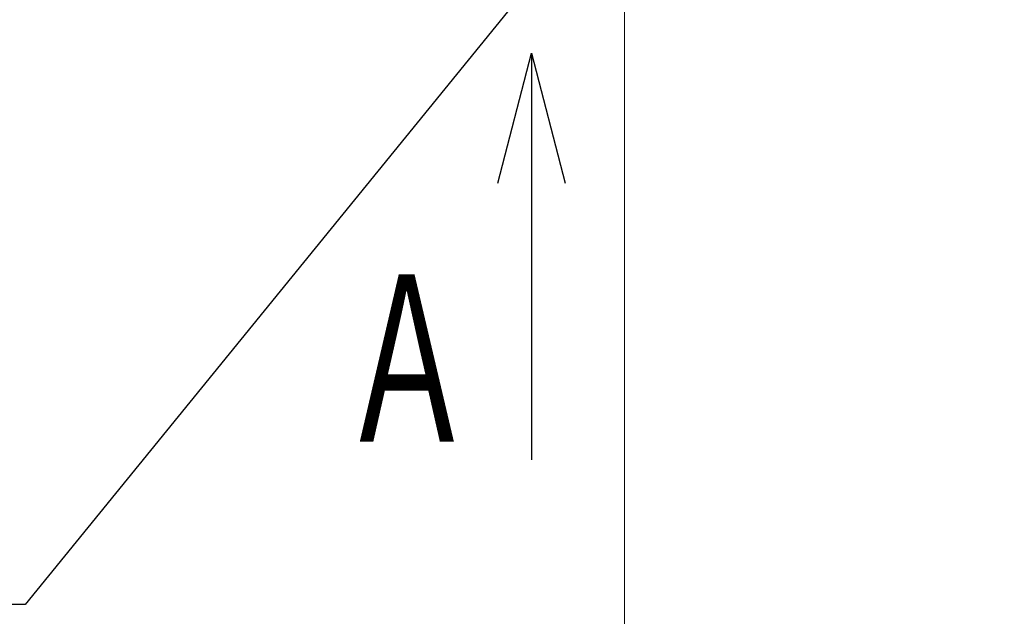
# Model space of a CAD drawing. Header units: millimetres. Extents: x 0 to 1071, y 0 to 742.
# Tile 80 of 128: x 256 to 302, y 395 to 422. Entities that reach past the tile are written whole.
import ezdxf

# ---------------------------------------------------------------- set-up
doc = ezdxf.new("R2010")
doc.units = ezdxf.units.MM
doc.header["$LTSCALE"] = 0.454724
doc.layers.add('NoLayerName_001', color=7, linetype='Continuous')
doc.styles.get("Standard").update_dxf_attribs({"font": 'txt', "bigfont": 'extfont2'})
doc.dimstyles.get("Standard").update_dxf_attribs({"dimtxt": 2.5, "dimasz": 2.5, "dimexe": 1, "dimexo": 1, "dimtad": 1, "dimdec": 3, "dimzin": 0, "dimdsep": 46, "dimtxsty": 'Standard', "dimcen": 2.5, "dimadec": 3, "dimazin": 0, "dimtfac": 0.75, "dimtdec": 3, "dimtmove": 0, "dimatfit": 3, "dimfxl": 1, "dimarcsym": 0})

# ---------------------------------------------------------------- blocks, each defined once
blk = doc.blocks.new('_OPEN30')
at = {"color": 0, "linetype": 'ByBlock', "lineweight": -2}
for p, q in [((-1, 0.267949), (0, 0)), ((0, 0), (-1, -0.267949)), ((0, 0), (-1, 0))]:
    blk.add_line(p, q, dxfattribs=at)
blk = doc.blocks.new('*D138')
at = {"layer": 'Defpoints', "color": 0}
for p in [(284.276, 426.781), (443.276, 422.9), (284.276, 331.25)]:
    blk.add_point(p, dxfattribs=at)
at = {"layer": 'NoLayerName_001', "color": 0, "linetype": 'Continuous', "lineweight": 13}
for p, q in [((284.276, 424.281), (284.276, 328.75)), ((443.276, 420.4), (443.276, 328.75)), ((439.526, 331.25), (288.026, 331.25))]:
    blk.add_line(p, q, dxfattribs=at)
at = {"layer": 'NoLayerName_001', "color": 0, "lineweight": 13, "xscale": 3.75, "yscale": 3.75, "zscale": 3.75, "rotation": 180}
blk.add_blockref('_OPEN30', (284.276, 331.25), dxfattribs=at)
at = {"layer": 'NoLayerName_001', "color": 0, "lineweight": 13, "xscale": 3.75, "yscale": 3.75, "zscale": 3.75}
blk.add_blockref('_OPEN30', (443.276, 331.25), dxfattribs=at)
at = {"layer": 'NoLayerName_001', "color": 0, "lineweight": 13, "insert": (363.776, 338.217), "char_height": 8.75, "attachment_point": 5}
blk.add_mtext('\\W0.8000;159', dxfattribs=at)

msp = doc.modelspace()

# ---------------------------------------------------------------- texts
at = {"layer": 'NoLayerName_001', "color": 3, "lineweight": 13, "insert": (277.4806, 401.7124), "char_height": 8.75, "attachment_point": 9}
msp.add_mtext('\\A1;\\W0.6667;Ａ', dxfattribs=at)

# ---------------------------------------------------------------- dimensions: what is measured, and where the dimension line sits
at = {"layer": 'NoLayerName_001', "color": 3, "linetype": 'Continuous', "lineweight": 13}
dim = msp.add_linear_dim(base=(284.2765, 331.25), p1=(443.2765, 422.9), p2=(284.2765, 426.7808), angle=180, text='\\W0.8000;<>', dimstyle='Standard', override={"dimtxt": 8.75, "dimasz": 3.75, "dimexe": 2.5, "dimexo": 2.5, "dimgap": 2.5, "dimzin": 8, "dimblk": 'OPEN30', "dimclrd": 0, "dimclre": 0, "dimclrt": 0, "dimtp": 0, "dimtm": 0, "dimlwd": 13, "dimlwe": 13}, dxfattribs=at)
dim.commit()
dim.dimension.update_dxf_attribs({"geometry": '*D138', "text_midpoint": (363.7765, 331.25), "dimtype": 160})

# ---------------------------------------------------------------- leaders
at = {"layer": 'NoLayerName_001', "color": 3, "linetype": 'Continuous', "lineweight": 13, "annotation_type": 0, "has_hookline": 1, "hookline_direction": 1, "text_width": 66.7542}
msp.add_leader([(283.9113, 428.5586), (256.6479, 395.0539), (251.6479, 395.0539)], dimstyle='Standard', override={"dimtxt": 8.75, "dimasz": 5, "dimldrblk": 'OPEN30'}, dxfattribs=at)
at = {"layer": 'NoLayerName_001', "color": 3, "linetype": 'Continuous', "lineweight": 13}
msp.add_leader([(279.9806, 420.4624), (279.9806, 401.7124)], dimstyle='Standard', override={"dimasz": 6, "dimldrblk": 'OPEN30'}, dxfattribs=at)

doc.saveas('drawing.dxf')
